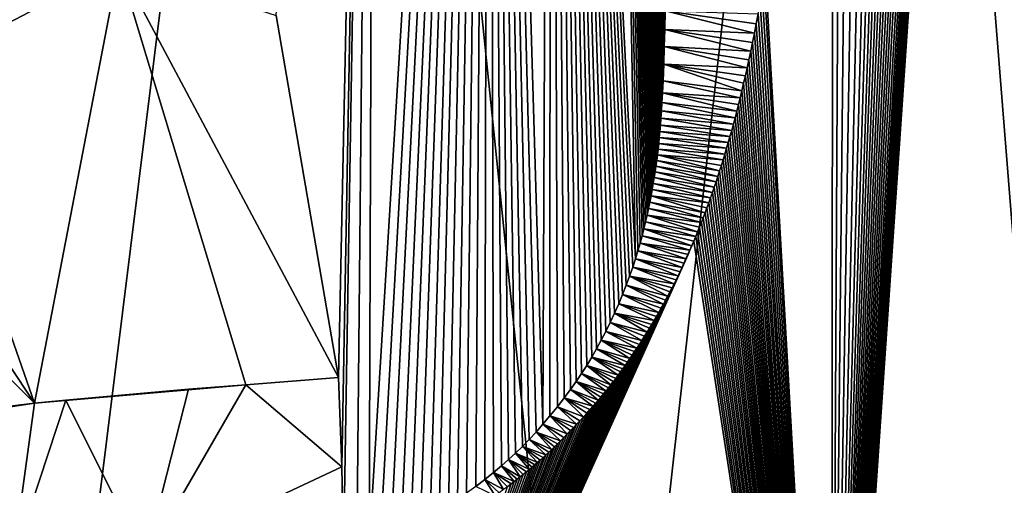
# Model space of a CAD drawing. Header units: metres. Extents: x -34 to 134, y -238 to 3.
# Tile 13 of 18: x 106 to 116, y -54 to -49. Entities that reach past the tile are written whole.
import ezdxf

# ---------------------------------------------------------------- set-up
doc = ezdxf.new("R2010")
doc.units = ezdxf.units.M
doc.layers.add('solid_509518_A225', color=7, linetype='CONTINUOUS')

msp = doc.modelspace()

# ---------------------------------------------------------------- linework, layer by layer
at = {"layer": 'solid_509518_A225'}
for points in [[(106.342453, -60.53664, 22.533674), (103.269859, -34.704197, 23.272049), (100.0019, -60.53669, 23.408915)], [(106.342453, -60.53664, 22.533674), (109.55349, -34.704174, 21.471411), (103.269859, -34.704197, 23.272049)], [(106.342453, -60.53664, 22.533674), (112.208855, -60.53664, 19.973579), (109.55349, -34.704174, 21.471411)], [(109.958687, -34.70285, -21.10611), (109.580704, -52.802597, -21.367685), (108.944931, -49.123413, -21.618172)], [(112.208855, -60.53664, 19.973579), (115.098015, -34.704201, 18.009552), (109.55349, -34.704174, 21.471411)], [(109.613922, -53.710274, -21.35751), (109.580704, -52.802597, -21.367685), (109.958687, -34.70285, -21.10611)], [(109.629875, -54.618729, -21.355022), (109.613922, -53.710274, -21.35751), (109.958687, -34.70285, -21.10611)], [(109.766571, -54.5686, -21.293036), (109.629875, -54.618729, -21.355022), (109.958687, -34.70285, -21.10611)], [(109.889885, -54.520279, -21.236227), (109.766571, -54.5686, -21.293036), (109.958687, -34.70285, -21.10611)], [(109.889885, -54.520279, -21.236227), (109.958687, -34.70285, -21.10611), (111.105148, -34.703354, -20.551435)], [(110.004219, -54.472454, -21.182789), (109.889885, -54.520279, -21.236227), (111.105148, -34.703354, -20.551435)], [(110.112114, -54.424351, -21.131687), (110.004219, -54.472454, -21.182789), (111.105148, -34.703354, -20.551435)], [(110.215477, -54.37532, -21.082106), (110.112114, -54.424351, -21.131687), (111.105148, -34.703354, -20.551435)], [(110.315498, -54.324932, -21.03355), (110.215477, -54.37532, -21.082106), (111.105148, -34.703354, -20.551435)], [(110.413086, -54.272812, -20.985619), (110.315498, -54.324932, -21.03355), (111.105148, -34.703354, -20.551435)], [(110.508827, -54.218693, -20.938055), (110.413086, -54.272812, -20.985619), (111.105148, -34.703354, -20.551435)], [(110.603241, -54.162296, -20.890625), (110.508827, -54.218693, -20.938055), (111.105148, -34.703354, -20.551435)], [(110.696945, -54.103241, -20.843029), (110.603241, -54.162296, -20.890625), (111.105148, -34.703354, -20.551435)], [(110.789795, -54.041603, -20.795353), (110.696945, -54.103241, -20.843029), (111.105148, -34.703354, -20.551435)], [(110.881172, -53.977776, -20.747929), (110.789795, -54.041603, -20.795353), (111.105148, -34.703354, -20.551435)], [(110.972641, -53.910606, -20.699947), (110.881172, -53.977776, -20.747929), (111.105148, -34.703354, -20.551435)], [(111.065536, -53.839062, -20.650694), (110.972641, -53.910606, -20.699947), (111.105148, -34.703354, -20.551435)], [(111.153458, -53.768131, -20.603584), (111.065536, -53.839062, -20.650694), (111.105148, -34.703354, -20.551435)], [(111.655159, -53.276909, -20.325665), (111.105148, -34.703354, -20.551435), (111.737648, -34.703804, -20.212606)], [(111.233696, -53.700222, -20.560179), (111.153458, -53.768131, -20.603584), (111.105148, -34.703354, -20.551435)], [(111.30732, -53.634823, -20.520008), (111.233696, -53.700222, -20.560179), (111.105148, -34.703354, -20.551435)], [(111.377594, -53.569256, -20.481352), (111.30732, -53.634823, -20.520008), (111.105148, -34.703354, -20.551435)], [(111.446732, -53.501553, -20.443024), (111.377594, -53.569256, -20.481352), (111.105148, -34.703354, -20.551435)], [(111.515907, -53.430481, -20.404379), (111.446732, -53.501553, -20.443024), (111.105148, -34.703354, -20.551435)], [(111.585548, -53.355473, -20.365168), (111.515907, -53.430481, -20.404379), (111.105148, -34.703354, -20.551435)], [(111.655159, -53.276909, -20.325665), (111.585548, -53.355473, -20.365168), (111.105148, -34.703354, -20.551435)], [(111.727394, -53.191505, -20.284344), (111.655159, -53.276909, -20.325665), (111.737648, -34.703804, -20.212606)], [(111.803207, -53.097878, -20.240604), (111.727394, -53.191505, -20.284344), (111.737648, -34.703804, -20.212606)], [(112.595085, -51.596336, -19.76099), (111.737648, -34.703804, -20.212606), (112.293648, -34.703854, -19.894947)], [(111.873055, -53.007771, -20.199978), (111.803207, -53.097878, -20.240604), (111.737648, -34.703804, -20.212606)], [(111.935631, -52.923187, -20.163307), (111.873055, -53.007771, -20.199978), (111.737648, -34.703804, -20.212606)], [(111.993378, -52.841309, -20.129242), (111.935631, -52.923187, -20.163307), (111.737648, -34.703804, -20.212606)], [(112.048004, -52.759979, -20.096819), (111.993378, -52.841309, -20.129242), (111.737648, -34.703804, -20.212606)], [(112.100372, -52.678062, -20.065554), (112.048004, -52.759979, -20.096819), (111.737648, -34.703804, -20.212606)], [(112.151031, -52.59473, -20.035135), (112.100372, -52.678062, -20.065554), (111.737648, -34.703804, -20.212606)], [(112.200287, -52.509483, -20.005402), (112.151031, -52.59473, -20.035135), (111.737648, -34.703804, -20.212606)], [(112.24836, -52.421871, -19.976223), (112.200287, -52.509483, -20.005402), (111.737648, -34.703804, -20.212606)], [(112.295021, -52.332253, -19.947754), (112.24836, -52.421871, -19.976223), (111.737648, -34.703804, -20.212606)], [(112.340248, -52.240597, -19.920015), (112.295021, -52.332253, -19.947754), (111.737648, -34.703804, -20.212606)], [(112.384026, -52.146877, -19.893026), (112.340248, -52.240597, -19.920015), (111.737648, -34.703804, -20.212606)], [(112.425865, -52.052166, -19.867109), (112.384026, -52.146877, -19.893026), (111.737648, -34.703804, -20.212606)], [(112.46524, -51.957703, -19.842604), (112.425865, -52.052166, -19.867109), (111.737648, -34.703804, -20.212606)], [(112.50219, -51.863544, -19.819508), (112.46524, -51.957703, -19.842604), (111.737648, -34.703804, -20.212606)], [(112.536415, -51.770733, -19.798025), (112.50219, -51.863544, -19.819508), (111.737648, -34.703804, -20.212606)], [(112.567314, -51.681564, -19.778557), (112.536415, -51.770733, -19.798025), (111.737648, -34.703804, -20.212606)], [(112.595085, -51.596336, -19.76099), (112.567314, -51.681564, -19.778557), (111.737648, -34.703804, -20.212606)], [(112.208855, -60.53664, 19.973579), (117.162422, -60.536694, 15.920072), (115.098015, -34.704201, 18.009552)], [(112.620125, -51.514751, -19.745104), (112.595085, -51.596336, -19.76099), (112.293648, -34.703854, -19.894947)], [(112.642769, -51.43647, -19.73069), (112.620125, -51.514751, -19.745104), (112.293648, -34.703854, -19.894947)], [(112.6633, -51.361229, -19.717587), (112.642769, -51.43647, -19.73069), (112.293648, -34.703854, -19.894947)], [(112.681969, -51.288738, -19.705639), (112.6633, -51.361229, -19.717587), (112.293648, -34.703854, -19.894947)], [(112.699013, -51.218632, -19.694702), (112.681969, -51.288738, -19.705639), (112.293648, -34.703854, -19.894947)], [(112.714684, -51.150356, -19.684622), (112.699013, -51.218632, -19.694702), (112.293648, -34.703854, -19.894947)], [(112.729141, -51.083618, -19.675295), (112.714684, -51.150356, -19.684622), (112.293648, -34.703854, -19.894947)], [(112.7425, -51.018291, -19.666656), (112.729141, -51.083618, -19.675295), (112.293648, -34.703854, -19.894947)], [(112.754868, -50.95422, -19.658642), (112.7425, -51.018291, -19.666656), (112.293648, -34.703854, -19.894947)], [(112.766319, -50.891281, -19.651201), (112.754868, -50.95422, -19.658642), (112.293648, -34.703854, -19.894947)], [(112.776886, -50.82962, -19.644316), (112.766319, -50.891281, -19.651201), (112.293648, -34.703854, -19.894947)], [(112.786613, -50.769382, -19.637966), (112.776886, -50.82962, -19.644316), (112.293648, -34.703854, -19.894947)], [(112.795547, -50.710495, -19.632114), (112.786613, -50.769382, -19.637966), (112.293648, -34.703854, -19.894947)], [(112.803772, -50.652813, -19.626717), (112.795547, -50.710495, -19.632114), (112.293648, -34.703854, -19.894947)], [(112.811356, -50.596004, -19.621719), (112.803772, -50.652813, -19.626717), (112.293648, -34.703854, -19.894947)], [(112.81839, -50.53965, -19.617073), (112.811356, -50.596004, -19.621719), (112.293648, -34.703854, -19.894947)], [(112.825066, -50.482246, -19.612646), (112.81839, -50.53965, -19.617073), (112.293648, -34.703854, -19.894947)], [(112.831421, -50.423409, -19.608419), (112.825066, -50.482246, -19.612646), (112.293648, -34.703854, -19.894947)], [(112.837456, -50.362915, -19.604383), (112.831421, -50.423409, -19.608419), (112.293648, -34.703854, -19.894947)], [(112.843193, -50.300537, -19.600538), (112.837456, -50.362915, -19.604383), (112.293648, -34.703854, -19.894947)], [(112.84864, -50.235718, -19.596861), (112.843193, -50.300537, -19.600538), (112.293648, -34.703854, -19.894947)], [(112.853935, -50.166401, -19.593266), (112.84864, -50.235718, -19.596861), (112.293648, -34.703854, -19.894947)], [(112.859146, -50.090622, -19.589697), (112.853935, -50.166401, -19.593266), (112.293648, -34.703854, -19.894947)], [(112.864372, -50.005604, -19.586092), (112.859146, -50.090622, -19.589697), (112.293648, -34.703854, -19.894947)], [(112.86972, -49.906864, -19.582365), (112.864372, -50.005604, -19.586092), (112.293648, -34.703854, -19.894947)], [(112.875366, -49.787399, -19.578384), (112.86972, -49.906864, -19.582365), (112.293648, -34.703854, -19.894947)], [(112.882225, -49.618294, -19.573473), (112.875366, -49.787399, -19.578384), (112.293648, -34.703854, -19.894947)], [(112.888474, -49.438419, -19.568928), (112.882225, -49.618294, -19.573473), (112.293648, -34.703854, -19.894947)], [(112.893547, -49.265278, -19.565163), (112.888474, -49.438419, -19.568928), (112.293648, -34.703854, -19.894947)], [(112.898361, -49.073551, -19.561518), (112.893547, -49.265278, -19.565163), (112.293648, -34.703854, -19.894947)], [(114.587135, -60.53764, -18.304403), (116.331665, -34.816803, -16.895161), (116.351334, -34.70512, -16.876686)], [(119.000832, -60.537464, -13.668897), (114.587135, -60.53764, -18.304403), (116.351334, -34.70512, -16.876686)], [(117.162422, -60.536694, 15.920072), (119.474434, -34.704281, 13.154332), (115.098015, -34.704201, 18.009552)], [(114.587135, -60.53764, -18.304403), (116.312012, -34.92841, -16.913578), (116.331665, -34.816803, -16.895161)], [(114.587135, -60.53764, -18.304403), (116.29232, -35.040276, -16.931992), (116.312012, -34.92841, -16.913578)], [(114.587135, -60.53764, -18.304403), (116.272545, -35.152664, -16.95043), (116.29232, -35.040276, -16.931992)], [(114.587135, -60.53764, -18.304403), (116.252884, -35.264603, -16.968729), (116.272545, -35.152664, -16.95043)], [(114.587135, -60.53764, -18.304403), (116.233269, -35.376431, -16.986937), (116.252884, -35.264603, -16.968729)], [(114.587135, -60.53764, -18.304403), (116.211914, -35.498402, -17.00671), (116.233269, -35.376431, -16.986937)], [(114.587135, -60.53764, -18.304403), (116.186737, -35.642506, -17.029957), (116.211914, -35.498402, -17.00671)], [(114.587135, -60.53764, -18.304403), (116.156746, -35.814583, -17.057558), (116.186737, -35.642506, -17.029957)], [(114.587135, -60.53764, -18.304403), (116.121658, -36.016449, -17.089727), (116.156746, -35.814583, -17.057558)], [(114.587135, -60.53764, -18.304403), (116.081001, -36.250961, -17.126829), (116.121658, -36.016449, -17.089727)], [(114.587135, -60.53764, -18.304403), (116.034157, -36.521858, -17.169361), (116.081001, -36.250961, -17.126829)], [(114.587135, -60.53764, -18.304403), (115.978012, -36.847164, -17.220024), (116.034157, -36.521858, -17.169361)], [(114.587135, -60.53764, -18.304403), (115.909325, -37.245392, -17.281549), (115.978012, -36.847164, -17.220024)], [(114.587135, -60.53764, -18.304403), (115.836807, -37.665161, -17.345984), (115.909325, -37.245392, -17.281549)], [(114.587135, -60.53764, -18.304403), (115.765678, -38.075317, -17.408659), (115.836807, -37.665161, -17.345984)], [(114.587135, -60.53764, -18.304403), (115.695381, -38.479134, -17.470108), (115.765678, -38.075317, -17.408659)], [(114.587135, -60.53764, -18.304403), (115.627838, -38.865845, -17.528692), (115.695381, -38.479134, -17.470108)], [(114.587135, -60.53764, -18.304403), (115.56189, -39.242317, -17.585455), (115.627838, -38.865845, -17.528692)], [(114.587135, -60.53764, -18.304403), (115.496155, -39.616737, -17.641609), (115.56189, -39.242317, -17.585455)], [(114.587135, -60.53764, -18.304403), (115.430122, -39.992393, -17.697598), (115.496155, -39.616737, -17.641609)], [(114.587135, -60.53764, -18.304403), (115.363853, -40.369293, -17.753357), (115.430122, -39.992393, -17.697598)], [(114.587135, -60.53764, -18.304403), (115.297668, -40.746017, -17.808628), (115.363853, -40.369293, -17.753357)], [(114.587135, -60.53764, -18.304403), (115.231514, -41.12286, -17.863461), (115.297668, -40.746017, -17.808628)], [(114.587135, -60.53764, -18.304403), (115.16008, -41.529926, -17.922199), (115.231514, -41.12286, -17.863461)], [(114.587135, -60.53764, -18.304403), (115.076813, -42.004585, -17.990072), (115.16008, -41.529926, -17.922199)], [(114.587135, -60.53764, -18.304403), (114.979073, -42.561981, -18.068922), (115.076813, -42.004585, -17.990072)], [(114.587135, -60.53764, -18.304403), (114.870232, -43.183357, -18.155706), (114.979073, -42.561981, -18.068922)], [(114.587135, -60.53764, -18.304403), (114.763832, -43.79174, -18.239508), (114.870232, -43.183357, -18.155706)], [(114.587135, -60.53764, -18.304403), (114.672966, -44.312084, -18.310287), (114.763832, -43.79174, -18.239508)], [(114.587135, -60.53764, -18.304403), (114.599823, -44.731293, -18.36673), (114.672966, -44.312084, -18.310287)], [(114.587135, -60.53764, -18.304403), (113.916237, -48.69936, -18.872166), (114.599823, -44.731293, -18.36673)], [(104.55191, -45.90593, -23.429161), (107.348602, -48.60886, -22.415388), (105.312019, -49.67815, -24.869886)], [(107.348602, -48.60886, -22.415388), (106.490906, -53.063351, -24.247385), (105.312019, -49.67815, -24.869886)], [(107.348602, -48.60886, -22.415388), (108.638565, -52.874413, -21.88373), (106.490906, -53.063351, -24.247385)], [(109.580704, -52.802597, -21.367685), (108.638565, -52.874413, -21.88373), (107.348602, -48.60886, -22.415388)], [(108.944931, -49.123413, -21.618172), (109.580704, -52.802597, -21.367685), (107.348602, -48.60886, -22.415388)], [(114.587135, -60.53764, -18.304403), (113.882927, -48.886753, -18.895845), (113.90094, -48.786297, -18.883045)], [(114.587135, -60.53764, -18.304403), (113.90094, -48.786297, -18.883045), (113.916237, -48.69936, -18.872166)], [(114.587135, -60.53764, -18.304403), (113.862823, -48.996292, -18.910109), (113.882927, -48.886753, -18.895845)], [(114.587135, -60.53764, -18.304403), (113.842499, -49.10424, -18.924505), (113.862823, -48.996292, -18.910109)], [(113.803566, -49.303215, -18.952036), (112.893547, -49.265278, -19.565163), (112.898361, -49.073551, -19.561518)], [(113.822792, -49.206238, -18.938448), (112.898361, -49.073551, -19.561518), (113.842499, -49.10424, -18.924505)], [(113.803566, -49.303215, -18.952036), (112.898361, -49.073551, -19.561518), (113.822792, -49.206238, -18.938448)], [(114.587135, -60.53764, -18.304403), (113.822792, -49.206238, -18.938448), (113.842499, -49.10424, -18.924505)], [(113.766029, -49.48539, -18.978504), (112.888474, -49.438419, -19.568928), (112.893547, -49.265278, -19.565163)], [(113.784676, -49.396057, -18.965366), (112.893547, -49.265278, -19.565163), (113.803566, -49.303215, -18.952036)], [(113.766029, -49.48539, -18.978504), (112.893547, -49.265278, -19.565163), (113.784676, -49.396057, -18.965366)], [(114.587135, -60.53764, -18.304403), (113.803566, -49.303215, -18.952036), (113.822792, -49.206238, -18.938448)], [(114.587135, -60.53764, -18.304403), (113.766029, -49.48539, -18.978504), (113.784676, -49.396057, -18.965366)], [(114.587135, -60.53764, -18.304403), (113.784676, -49.396057, -18.965366), (113.803566, -49.303215, -18.952036)], [(113.729416, -49.654354, -19.004253), (112.882225, -49.618294, -19.573473), (112.888474, -49.438419, -19.568928)], [(113.747604, -49.57148, -18.991472), (112.888474, -49.438419, -19.568928), (113.766029, -49.48539, -18.978504)], [(113.729416, -49.654354, -19.004253), (112.888474, -49.438419, -19.568928), (113.747604, -49.57148, -18.991472)], [(114.587135, -60.53764, -18.304403), (113.747604, -49.57148, -18.991472), (113.766029, -49.48539, -18.978504)], [(114.587135, -60.53764, -18.304403), (113.729416, -49.654354, -19.004253), (113.747604, -49.57148, -18.991472)], [(105.178741, -51.086571, -27.577789), (105.312019, -49.67815, -24.869886), (106.490906, -53.063351, -24.247385)], [(113.675949, -49.886406, -19.041737), (112.875366, -49.787399, -19.578384), (112.882225, -49.618294, -19.573473)], [(113.711441, -49.734268, -19.016872), (112.882225, -49.618294, -19.573473), (113.729416, -49.654354, -19.004253)], [(113.693619, -49.811584, -19.029364), (112.882225, -49.618294, -19.573473), (113.711441, -49.734268, -19.016872)], [(113.675949, -49.886406, -19.041737), (112.882225, -49.618294, -19.573473), (113.693619, -49.811584, -19.029364)], [(114.587135, -60.53764, -18.304403), (113.711441, -49.734268, -19.016872), (113.729416, -49.654354, -19.004253)], [(113.658455, -49.958691, -19.053963), (112.86972, -49.906864, -19.582365), (112.875366, -49.787399, -19.578384)], [(113.658455, -49.958691, -19.053963), (112.875366, -49.787399, -19.578384), (113.675949, -49.886406, -19.041737)], [(114.587135, -60.53764, -18.304403), (113.693619, -49.811584, -19.029364), (113.711441, -49.734268, -19.016872)], [(114.587135, -60.53764, -18.304403), (113.658455, -49.958691, -19.053963), (113.675949, -49.886406, -19.041737)], [(114.587135, -60.53764, -18.304403), (113.675949, -49.886406, -19.041737), (113.693619, -49.811584, -19.029364)], [(113.624046, -50.095959, -19.077976), (112.864372, -50.005604, -19.586092), (112.86972, -49.906864, -19.582365)], [(113.641174, -50.028446, -19.066032), (112.86972, -49.906864, -19.582365), (113.658455, -49.958691, -19.053963)], [(113.624046, -50.095959, -19.077976), (112.86972, -49.906864, -19.582365), (113.641174, -50.028446, -19.066032)], [(114.587135, -60.53764, -18.304403), (113.641174, -50.028446, -19.066032), (113.658455, -49.958691, -19.053963)], [(113.589821, -50.226254, -19.101791), (112.853935, -50.166401, -19.593266), (112.859146, -50.090622, -19.589697)], [(113.606964, -50.161751, -19.08987), (112.859146, -50.090622, -19.589697), (112.864372, -50.005604, -19.586092)], [(113.589821, -50.226254, -19.101791), (112.859146, -50.090622, -19.589697), (113.606964, -50.161751, -19.08987)], [(113.606964, -50.161751, -19.08987), (112.864372, -50.005604, -19.586092), (113.624046, -50.095959, -19.077976)], [(114.587135, -60.53764, -18.304403), (113.606964, -50.161751, -19.08987), (113.624046, -50.095959, -19.077976)], [(114.587135, -60.53764, -18.304403), (113.624046, -50.095959, -19.077976), (113.641174, -50.028446, -19.066032)], [(113.572601, -50.289543, -19.113747), (112.84864, -50.235718, -19.596861), (112.853935, -50.166401, -19.593266)], [(113.572601, -50.289543, -19.113747), (112.853935, -50.166401, -19.593266), (113.589821, -50.226254, -19.101791)], [(114.587135, -60.53764, -18.304403), (113.589821, -50.226254, -19.101791), (113.606964, -50.161751, -19.08987)], [(113.555336, -50.35162, -19.125723), (112.843193, -50.300537, -19.600538), (112.84864, -50.235718, -19.596861)], [(113.555336, -50.35162, -19.125723), (112.84864, -50.235718, -19.596861), (113.572601, -50.289543, -19.113747)], [(114.587135, -60.53764, -18.304403), (113.555336, -50.35162, -19.125723), (113.572601, -50.289543, -19.113747)], [(114.587135, -60.53764, -18.304403), (113.572601, -50.289543, -19.113747), (113.589821, -50.226254, -19.101791)], [(113.520859, -50.471508, -19.14958), (112.831421, -50.423409, -19.608419), (112.837456, -50.362915, -19.604383)], [(113.538086, -50.412266, -19.137667), (112.837456, -50.362915, -19.604383), (112.843193, -50.300537, -19.600538)], [(113.520859, -50.471508, -19.14958), (112.837456, -50.362915, -19.604383), (113.538086, -50.412266, -19.137667)], [(113.538086, -50.412266, -19.137667), (112.843193, -50.300537, -19.600538), (113.555336, -50.35162, -19.125723)], [(114.587135, -60.53764, -18.304403), (113.538086, -50.412266, -19.137667), (113.555336, -50.35162, -19.125723)], [(113.485489, -50.589188, -19.173979), (112.81839, -50.53965, -19.617073), (112.825066, -50.482246, -19.612646)], [(113.503326, -50.530483, -19.161686), (112.825066, -50.482246, -19.612646), (112.831421, -50.423409, -19.608419)], [(113.485489, -50.589188, -19.173979), (112.825066, -50.482246, -19.612646), (113.503326, -50.530483, -19.161686)], [(113.503326, -50.530483, -19.161686), (112.831421, -50.423409, -19.608419), (113.520859, -50.471508, -19.14958)], [(114.587135, -60.53764, -18.304403), (113.503326, -50.530483, -19.161686), (113.520859, -50.471508, -19.14958)], [(114.587135, -60.53764, -18.304403), (113.520859, -50.471508, -19.14958), (113.538086, -50.412266, -19.137667)], [(113.43206, -50.757824, -19.210701), (112.803772, -50.652813, -19.626717), (112.811356, -50.596004, -19.621719)], [(113.449982, -50.702457, -19.198404), (112.811356, -50.596004, -19.621719), (112.81839, -50.53965, -19.617073)], [(113.43206, -50.757824, -19.210701), (112.811356, -50.596004, -19.621719), (113.449982, -50.702457, -19.198404)], [(113.467644, -50.646709, -19.186264), (112.81839, -50.53965, -19.617073), (113.485489, -50.589188, -19.173979)], [(113.449982, -50.702457, -19.198404), (112.81839, -50.53965, -19.617073), (113.467644, -50.646709, -19.186264)], [(114.587135, -60.53764, -18.304403), (113.467644, -50.646709, -19.186264), (113.485489, -50.589188, -19.173979)], [(114.587135, -60.53764, -18.304403), (113.485489, -50.589188, -19.173979), (113.503326, -50.530483, -19.161686)], [(113.413734, -50.813301, -19.223259), (112.795547, -50.710495, -19.632114), (112.803772, -50.652813, -19.626717)], [(113.413734, -50.813301, -19.223259), (112.803772, -50.652813, -19.626717), (113.43206, -50.757824, -19.210701)], [(114.587135, -60.53764, -18.304403), (113.449982, -50.702457, -19.198404), (113.467644, -50.646709, -19.186264)], [(113.376953, -50.921322, -19.248394), (112.776886, -50.82962, -19.644316), (112.786613, -50.769382, -19.637966)], [(113.395332, -50.867874, -19.235844), (112.786613, -50.769382, -19.637966), (112.795547, -50.710495, -19.632114)], [(113.376953, -50.921322, -19.248394), (112.786613, -50.769382, -19.637966), (113.395332, -50.867874, -19.235844)], [(113.395332, -50.867874, -19.235844), (112.795547, -50.710495, -19.632114), (113.413734, -50.813301, -19.223259)], [(114.587135, -60.53764, -18.304403), (113.413734, -50.813301, -19.223259), (113.43206, -50.757824, -19.210701)], [(114.587135, -60.53764, -18.304403), (113.43206, -50.757824, -19.210701), (113.449982, -50.702457, -19.198404)], [(113.340088, -51.025299, -19.2735), (112.754868, -50.95422, -19.658642), (112.766319, -50.891281, -19.651201)], [(113.358566, -50.973709, -19.260927), (112.766319, -50.891281, -19.651201), (112.776886, -50.82962, -19.644316)], [(113.340088, -51.025299, -19.2735), (112.766319, -50.891281, -19.651201), (113.358566, -50.973709, -19.260927)], [(113.358566, -50.973709, -19.260927), (112.776886, -50.82962, -19.644316), (113.376953, -50.921322, -19.248394)], [(114.587135, -60.53764, -18.304403), (113.376953, -50.921322, -19.248394), (113.395332, -50.867874, -19.235844)], [(114.587135, -60.53764, -18.304403), (113.395332, -50.867874, -19.235844), (113.413734, -50.813301, -19.223259)], [(113.302345, -51.127628, -19.29912), (112.7425, -51.018291, -19.666656), (112.754868, -50.95422, -19.658642)], [(113.321381, -51.076523, -19.286213), (112.754868, -50.95422, -19.658642), (113.340088, -51.025299, -19.2735)], [(113.302345, -51.127628, -19.29912), (112.754868, -50.95422, -19.658642), (113.321381, -51.076523, -19.286213)], [(114.587135, -60.53764, -18.304403), (113.340088, -51.025299, -19.2735), (113.358566, -50.973709, -19.260927)], [(114.587135, -60.53764, -18.304403), (113.358566, -50.973709, -19.260927), (113.376953, -50.921322, -19.248394)], [(105.56662, -52.140247, -27.31263), (105.178741, -51.086571, -27.577789), (106.490906, -53.063351, -24.247385)], [(113.264526, -51.226326, -19.324697), (112.714684, -51.150356, -19.684622), (112.729141, -51.083618, -19.675295)], [(113.283295, -51.177814, -19.312016), (112.729141, -51.083618, -19.675295), (112.7425, -51.018291, -19.666656)], [(113.264526, -51.226326, -19.324697), (112.729141, -51.083618, -19.675295), (113.283295, -51.177814, -19.312016)], [(113.283295, -51.177814, -19.312016), (112.7425, -51.018291, -19.666656), (113.302345, -51.127628, -19.29912)], [(114.587135, -60.53764, -18.304403), (113.302345, -51.127628, -19.29912), (113.321381, -51.076523, -19.286213)], [(114.587135, -60.53764, -18.304403), (113.321381, -51.076523, -19.286213), (113.340088, -51.025299, -19.2735)], [(113.22702, -51.320488, -19.349976), (112.699013, -51.218632, -19.694702), (112.714684, -51.150356, -19.684622)], [(113.245888, -51.273571, -19.337273), (112.714684, -51.150356, -19.684622), (113.264526, -51.226326, -19.324697)], [(113.22702, -51.320488, -19.349976), (112.714684, -51.150356, -19.684622), (113.245888, -51.273571, -19.337273)], [(114.587135, -60.53764, -18.304403), (113.264526, -51.226326, -19.324697), (113.283295, -51.177814, -19.312016)], [(114.587135, -60.53764, -18.304403), (113.283295, -51.177814, -19.312016), (113.302345, -51.127628, -19.29912)], [(113.168098, -51.461685, -19.389502), (112.6633, -51.361229, -19.717587), (112.681969, -51.288738, -19.705639)], [(113.207558, -51.367996, -19.363056), (112.681969, -51.288738, -19.705639), (112.699013, -51.218632, -19.694702)], [(113.187744, -51.415459, -19.376347), (112.681969, -51.288738, -19.705639), (113.207558, -51.367996, -19.363056)], [(113.168098, -51.461685, -19.389502), (112.681969, -51.288738, -19.705639), (113.187744, -51.415459, -19.376347)], [(113.207558, -51.367996, -19.363056), (112.699013, -51.218632, -19.694702), (113.22702, -51.320488, -19.349976)], [(114.587135, -60.53764, -18.304403), (113.22702, -51.320488, -19.349976), (113.245888, -51.273571, -19.337273)], [(114.587135, -60.53764, -18.304403), (113.245888, -51.273571, -19.337273), (113.264526, -51.226326, -19.324697)], [(113.148796, -51.506248, -19.402395), (112.642769, -51.43647, -19.73069), (112.6633, -51.361229, -19.717587)], [(113.148796, -51.506248, -19.402395), (112.6633, -51.361229, -19.717587), (113.168098, -51.461685, -19.389502)], [(114.587135, -60.53764, -18.304403), (113.187744, -51.415459, -19.376347), (113.207558, -51.367996, -19.363056)], [(114.587135, -60.53764, -18.304403), (113.207558, -51.367996, -19.363056), (113.22702, -51.320488, -19.349976)], [(113.168098, -51.461685, -19.389502), (113.187744, -51.415459, -19.376347), (109.082764, -60.537788, -21.57098)], [(114.587135, -60.53764, -18.304403), (109.082764, -60.537788, -21.57098), (113.187744, -51.415459, -19.376347)], [(113.148796, -51.506248, -19.402395), (113.168098, -51.461685, -19.389502), (109.082764, -60.537788, -21.57098)], [(113.109482, -51.594582, -19.428596), (112.620125, -51.514751, -19.745104), (112.642769, -51.43647, -19.73069)], [(113.129341, -51.550373, -19.415377), (112.642769, -51.43647, -19.73069), (113.148796, -51.506248, -19.402395)], [(113.109482, -51.594582, -19.428596), (112.642769, -51.43647, -19.73069), (113.129341, -51.550373, -19.415377)], [(113.129341, -51.550373, -19.415377), (113.148796, -51.506248, -19.402395), (109.082764, -60.537788, -21.57098)], [(113.109482, -51.594582, -19.428596), (113.129341, -51.550373, -19.415377), (109.082764, -60.537788, -21.57098)], [(113.089294, -51.638714, -19.442007), (113.109482, -51.594582, -19.428596), (109.082764, -60.537788, -21.57098)], [(113.028076, -51.767956, -19.482515), (112.567314, -51.681564, -19.778557), (112.595085, -51.596336, -19.76099)], [(113.068886, -51.682556, -19.455542), (112.595085, -51.596336, -19.76099), (112.620125, -51.514751, -19.745104)], [(113.048416, -51.725765, -19.469084), (112.595085, -51.596336, -19.76099), (113.068886, -51.682556, -19.455542)], [(113.028076, -51.767956, -19.482515), (112.595085, -51.596336, -19.76099), (113.048416, -51.725765, -19.469084)], [(113.089294, -51.638714, -19.442007), (112.620125, -51.514751, -19.745104), (113.109482, -51.594582, -19.428596)], [(113.068886, -51.682556, -19.455542), (112.620125, -51.514751, -19.745104), (113.089294, -51.638714, -19.442007)], [(113.068886, -51.682556, -19.455542), (113.089294, -51.638714, -19.442007), (109.082764, -60.537788, -21.57098)], [(113.048416, -51.725765, -19.469084), (113.068886, -51.682556, -19.455542), (109.082764, -60.537788, -21.57098)], [(112.987396, -51.850113, -19.509296), (112.536415, -51.770733, -19.798025), (112.567314, -51.681564, -19.778557)], [(113.007835, -51.809193, -19.495853), (112.567314, -51.681564, -19.778557), (113.028076, -51.767956, -19.482515)], [(112.987396, -51.850113, -19.509296), (112.567314, -51.681564, -19.778557), (113.007835, -51.809193, -19.495853)], [(113.028076, -51.767956, -19.482515), (113.048416, -51.725765, -19.469084), (109.082764, -60.537788, -21.57098)], [(113.007835, -51.809193, -19.495853), (113.028076, -51.767956, -19.482515), (109.082764, -60.537788, -21.57098)], [(112.923866, -51.972969, -19.550905), (112.50219, -51.863544, -19.819508), (112.536415, -51.770733, -19.798025)], [(112.966606, -51.891026, -19.522945), (112.536415, -51.770733, -19.798025), (112.987396, -51.850113, -19.509296)], [(112.945457, -51.931927, -19.536797), (112.536415, -51.770733, -19.798025), (112.966606, -51.891026, -19.522945)], [(112.923866, -51.972969, -19.550905), (112.536415, -51.770733, -19.798025), (112.945457, -51.931927, -19.536797)], [(112.987396, -51.850113, -19.509296), (113.007835, -51.809193, -19.495853), (109.082764, -60.537788, -21.57098)], [(112.966606, -51.891026, -19.522945), (112.987396, -51.850113, -19.509296), (109.082764, -60.537788, -21.57098)], [(112.945457, -51.931927, -19.536797), (112.966606, -51.891026, -19.522945), (109.082764, -60.537788, -21.57098)], [(112.879013, -52.056103, -19.580118), (112.46524, -51.957703, -19.842604), (112.50219, -51.863544, -19.819508)], [(112.901711, -52.014378, -19.56535), (112.50219, -51.863544, -19.819508), (112.923866, -51.972969, -19.550905)], [(112.879013, -52.056103, -19.580118), (112.50219, -51.863544, -19.819508), (112.901711, -52.014378, -19.56535)], [(112.923866, -51.972969, -19.550905), (112.945457, -51.931927, -19.536797), (109.082764, -60.537788, -21.57098)], [(112.901711, -52.014378, -19.56535), (112.923866, -51.972969, -19.550905), (109.082764, -60.537788, -21.57098)], [(112.832359, -52.13974, -19.610359), (112.425865, -52.052166, -19.867109), (112.46524, -51.957703, -19.842604)], [(112.85585, -52.097965, -19.595148), (112.46524, -51.957703, -19.842604), (112.879013, -52.056103, -19.580118)], [(112.832359, -52.13974, -19.610359), (112.46524, -51.957703, -19.842604), (112.85585, -52.097965, -19.595148)], [(112.879013, -52.056103, -19.580118), (112.901711, -52.014378, -19.56535), (109.082764, -60.537788, -21.57098)], [(112.85585, -52.097965, -19.595148), (112.879013, -52.056103, -19.580118), (109.082764, -60.537788, -21.57098)], [(112.832359, -52.13974, -19.610359), (112.85585, -52.097965, -19.595148), (109.082764, -60.537788, -21.57098)], [(112.785042, -52.22184, -19.640884), (112.384026, -52.146877, -19.893026), (112.425865, -52.052166, -19.867109)], [(112.808685, -52.181145, -19.625648), (112.425865, -52.052166, -19.867109), (112.832359, -52.13974, -19.610359)], [(112.785042, -52.22184, -19.640884), (112.425865, -52.052166, -19.867109), (112.808685, -52.181145, -19.625648)], [(105.56662, -52.140247, -27.31263), (106.490906, -53.063351, -24.247385), (105.730583, -53.177982, -27.229736)], [(112.808685, -52.181145, -19.625648), (112.832359, -52.13974, -19.610359), (109.082764, -60.537788, -21.57098)], [(112.785042, -52.22184, -19.640884), (112.808685, -52.181145, -19.625648), (109.082764, -60.537788, -21.57098)], [(112.713409, -52.341137, -19.686804), (112.340248, -52.240597, -19.920015), (112.384026, -52.146877, -19.893026)], [(112.761559, -52.2616, -19.655975), (112.384026, -52.146877, -19.893026), (112.785042, -52.22184, -19.640884)], [(112.7379, -52.301006, -19.671143), (112.384026, -52.146877, -19.893026), (112.761559, -52.2616, -19.655975)], [(112.713409, -52.341137, -19.686804), (112.384026, -52.146877, -19.893026), (112.7379, -52.301006, -19.671143)], [(112.761559, -52.2616, -19.655975), (112.785042, -52.22184, -19.640884), (109.082764, -60.537788, -21.57098)], [(112.7379, -52.301006, -19.671143), (112.761559, -52.2616, -19.655975), (109.082764, -60.537788, -21.57098)], [(112.661575, -52.424046, -19.719824), (112.295021, -52.332253, -19.947754), (112.340248, -52.240597, -19.920015)], [(112.687737, -52.382526, -19.703178), (112.340248, -52.240597, -19.920015), (112.713409, -52.341137, -19.686804)], [(112.661575, -52.424046, -19.719824), (112.340248, -52.240597, -19.920015), (112.687737, -52.382526, -19.703178)], [(112.713409, -52.341137, -19.686804), (112.7379, -52.301006, -19.671143), (109.082764, -60.537788, -21.57098)], [(112.687737, -52.382526, -19.703178), (112.713409, -52.341137, -19.686804), (109.082764, -60.537788, -21.57098)], [(112.661575, -52.424046, -19.719824), (112.687737, -52.382526, -19.703178), (109.082764, -60.537788, -21.57098)], [(112.611107, -52.502312, -19.751793), (112.24836, -52.421871, -19.976223), (112.295021, -52.332253, -19.947754)], [(112.635796, -52.464333, -19.736177), (112.295021, -52.332253, -19.947754), (112.661575, -52.424046, -19.719824)], [(112.611107, -52.502312, -19.751793), (112.295021, -52.332253, -19.947754), (112.635796, -52.464333, -19.736177)], [(112.635796, -52.464333, -19.736177), (112.661575, -52.424046, -19.719824), (109.082764, -60.537788, -21.57098)], [(112.611107, -52.502312, -19.751793), (112.635796, -52.464333, -19.736177), (109.082764, -60.537788, -21.57098)], [(112.538948, -52.60973, -19.797213), (112.200287, -52.509483, -20.005402), (112.24836, -52.421871, -19.976223)], [(112.587418, -52.538151, -19.766743), (112.24836, -52.421871, -19.976223), (112.611107, -52.502312, -19.751793)], [(112.563515, -52.573738, -19.781788), (112.24836, -52.421871, -19.976223), (112.587418, -52.538151, -19.766743)], [(112.538948, -52.60973, -19.797213), (112.24836, -52.421871, -19.976223), (112.563515, -52.573738, -19.781788)], [(112.587418, -52.538151, -19.766743), (112.611107, -52.502312, -19.751793), (109.082764, -60.537788, -21.57098)], [(112.563515, -52.573738, -19.781788), (112.587418, -52.538151, -19.766743), (109.082764, -60.537788, -21.57098)], [(112.538948, -52.60973, -19.797213), (112.563515, -52.573738, -19.781788), (109.082764, -60.537788, -21.57098)], [(112.418808, -52.777554, -19.872074), (112.100372, -52.678062, -20.065554), (112.151031, -52.59473, -20.035135)], [(112.489975, -52.67979, -19.827845), (112.151031, -52.59473, -20.035135), (112.200287, -52.509483, -20.005402)], [(112.466393, -52.712723, -19.842539), (112.151031, -52.59473, -20.035135), (112.489975, -52.67979, -19.827845)], [(112.442818, -52.745098, -19.857189), (112.151031, -52.59473, -20.035135), (112.466393, -52.712723, -19.842539)], [(112.418808, -52.777554, -19.872074), (112.151031, -52.59473, -20.035135), (112.442818, -52.745098, -19.857189)], [(112.514183, -52.645443, -19.812725), (112.200287, -52.509483, -20.005402), (112.538948, -52.60973, -19.797213)], [(112.489975, -52.67979, -19.827845), (112.200287, -52.509483, -20.005402), (112.514183, -52.645443, -19.812725)], [(112.514183, -52.645443, -19.812725), (112.538948, -52.60973, -19.797213), (109.082764, -60.537788, -21.57098)], [(112.489975, -52.67979, -19.827845), (112.514183, -52.645443, -19.812725), (109.082764, -60.537788, -21.57098)], [(112.466393, -52.712723, -19.842539), (112.489975, -52.67979, -19.827845), (109.082764, -60.537788, -21.57098)], [(112.345055, -52.874054, -19.917555), (112.048004, -52.759979, -20.096819), (112.100372, -52.678062, -20.065554)], [(112.394569, -52.80978, -19.887058), (112.100372, -52.678062, -20.065554), (112.418808, -52.777554, -19.872074)], [(112.369926, -52.842033, -19.90226), (112.100372, -52.678062, -20.065554), (112.394569, -52.80978, -19.887058)], [(112.345055, -52.874054, -19.917555), (112.100372, -52.678062, -20.065554), (112.369926, -52.842033, -19.90226)], [(112.442818, -52.745098, -19.857189), (112.466393, -52.712723, -19.842539), (109.082764, -60.537788, -21.57098)], [(112.418808, -52.777554, -19.872074), (112.442818, -52.745098, -19.857189), (109.082764, -60.537788, -21.57098)], [(112.394569, -52.80978, -19.887058), (112.418808, -52.777554, -19.872074), (109.082764, -60.537788, -21.57098)], [(112.295776, -52.936016, -19.94775), (111.993378, -52.841309, -20.129242), (112.048004, -52.759979, -20.096819)], [(112.320549, -52.905109, -19.93259), (112.048004, -52.759979, -20.096819), (112.345055, -52.874054, -19.917555)], [(112.295776, -52.936016, -19.94775), (112.048004, -52.759979, -20.096819), (112.320549, -52.905109, -19.93259)], [(108.638565, -52.874413, -21.88373), (106.809059, -53.031242, -23.71262), (106.490906, -53.063351, -24.247385)], [(108.638565, -52.874413, -21.88373), (108.056183, -52.921024, -22.317608), (106.809059, -53.031242, -23.71262)], [(107.617081, -54.647957, -22.765938), (108.056183, -52.921024, -22.317608), (108.638565, -52.874413, -21.88373)], [(107.617081, -54.647957, -22.765938), (108.638565, -52.874413, -21.88373), (109.613922, -53.710274, -21.35751)], [(109.613922, -53.710274, -21.35751), (108.638565, -52.874413, -21.88373), (109.580704, -52.802597, -21.367685)], [(112.369926, -52.842033, -19.90226), (112.394569, -52.80978, -19.887058), (109.082764, -60.537788, -21.57098)], [(112.345055, -52.874054, -19.917555), (112.369926, -52.842033, -19.90226), (109.082764, -60.537788, -21.57098)], [(112.320549, -52.905109, -19.93259), (112.345055, -52.874054, -19.917555), (109.082764, -60.537788, -21.57098)], [(112.217232, -53.030827, -19.995541), (111.935631, -52.923187, -20.163307), (111.993378, -52.841309, -20.129242)], [(112.270004, -52.967636, -19.963474), (111.993378, -52.841309, -20.129242), (112.295776, -52.936016, -19.94775)], [(112.243599, -52.9995, -19.979544), (111.993378, -52.841309, -20.129242), (112.270004, -52.967636, -19.963474)], [(112.217232, -53.030827, -19.995541), (111.993378, -52.841309, -20.129242), (112.243599, -52.9995, -19.979544)], [(107.617081, -54.647957, -22.765938), (106.809059, -53.031242, -23.71262), (108.056183, -52.921024, -22.317608)], [(112.295776, -52.936016, -19.94775), (112.320549, -52.905109, -19.93259), (109.082764, -60.537788, -21.57098)], [(112.270004, -52.967636, -19.963474), (112.295776, -52.936016, -19.94775), (109.082764, -60.537788, -21.57098)], [(112.243599, -52.9995, -19.979544), (112.270004, -52.967636, -19.963474), (109.082764, -60.537788, -21.57098)], [(112.162926, -53.09391, -20.028349), (111.873055, -53.007771, -20.199978), (111.935631, -52.923187, -20.163307)], [(112.190613, -53.061993, -20.011644), (111.935631, -52.923187, -20.163307), (112.217232, -53.030827, -19.995541)], [(112.162926, -53.09391, -20.028349), (111.935631, -52.923187, -20.163307), (112.190613, -53.061993, -20.011644)], [(106.490906, -53.063351, -24.247385), (106.022812, -53.118153, -25.370461), (105.730583, -53.177982, -27.229736)], [(106.272148, -54.668694, -24.8235), (106.022812, -53.118153, -25.370461), (106.490906, -53.063351, -24.247385)], [(106.272148, -54.668694, -24.8235), (106.490906, -53.063351, -24.247385), (106.809059, -53.031242, -23.71262)], [(107.617081, -54.647957, -22.765938), (106.272148, -54.668694, -24.8235), (106.809059, -53.031242, -23.71262)], [(112.217232, -53.030827, -19.995541), (112.243599, -52.9995, -19.979544), (109.082764, -60.537788, -21.57098)], [(112.190613, -53.061993, -20.011644), (112.217232, -53.030827, -19.995541), (109.082764, -60.537788, -21.57098)], [(112.162926, -53.09391, -20.028349), (112.190613, -53.061993, -20.011644), (109.082764, -60.537788, -21.57098)], [(112.133347, -53.127407, -20.046135), (112.162926, -53.09391, -20.028349), (109.082764, -60.537788, -21.57098)], [(111.99704, -53.276573, -20.127365), (111.727394, -53.191505, -20.284344), (111.803207, -53.097878, -20.240604)], [(112.066734, -53.20121, -20.085985), (111.803207, -53.097878, -20.240604), (111.873055, -53.007771, -20.199978)], [(112.030869, -53.240238, -20.107319), (111.803207, -53.097878, -20.240604), (112.066734, -53.20121, -20.085985)], [(111.99704, -53.276573, -20.127365), (111.803207, -53.097878, -20.240604), (112.030869, -53.240238, -20.107319)], [(112.133347, -53.127407, -20.046135), (111.873055, -53.007771, -20.199978), (112.162926, -53.09391, -20.028349)], [(112.101387, -53.163033, -20.06529), (111.873055, -53.007771, -20.199978), (112.133347, -53.127407, -20.046135)], [(112.066734, -53.20121, -20.085985), (111.873055, -53.007771, -20.199978), (112.101387, -53.163033, -20.06529)], [(112.101387, -53.163033, -20.06529), (112.133347, -53.127407, -20.046135), (109.082764, -60.537788, -21.57098)], [(112.066734, -53.20121, -20.085985), (112.101387, -53.163033, -20.06529), (109.082764, -60.537788, -21.57098)], [(111.902954, -53.374992, -20.18273), (111.655159, -53.276909, -20.325665), (111.727394, -53.191505, -20.284344)], [(111.966293, -53.309113, -20.145523), (111.727394, -53.191505, -20.284344), (111.99704, -53.276573, -20.127365)], [(111.935837, -53.340939, -20.163443), (111.727394, -53.191505, -20.284344), (111.966293, -53.309113, -20.145523)], [(111.902954, -53.374992, -20.18273), (111.727394, -53.191505, -20.284344), (111.935837, -53.340939, -20.163443)], [(112.030869, -53.240238, -20.107319), (112.066734, -53.20121, -20.085985), (109.082764, -60.537788, -21.57098)], [(111.99704, -53.276573, -20.127365), (112.030869, -53.240238, -20.107319), (109.082764, -60.537788, -21.57098)], [(111.966293, -53.309113, -20.145523), (111.99704, -53.276573, -20.127365), (109.082764, -60.537788, -21.57098)], [(111.834938, -53.444267, -20.222391), (111.585548, -53.355473, -20.365168), (111.655159, -53.276909, -20.325665)], [(111.868317, -53.41053, -20.202963), (111.655159, -53.276909, -20.325665), (111.902954, -53.374992, -20.18273)], [(111.834938, -53.444267, -20.222391), (111.655159, -53.276909, -20.325665), (111.868317, -53.41053, -20.202963)], [(111.935837, -53.340939, -20.163443), (111.966293, -53.309113, -20.145523), (109.082764, -60.537788, -21.57098)], [(111.902954, -53.374992, -20.18273), (111.935837, -53.340939, -20.163443), (109.082764, -60.537788, -21.57098)], [(111.868317, -53.41053, -20.202963), (111.902954, -53.374992, -20.18273), (109.082764, -60.537788, -21.57098)], [(111.744614, -53.532761, -20.274599), (111.515907, -53.430481, -20.404379), (111.585548, -53.355473, -20.365168)], [(111.804085, -53.474964, -20.240284), (111.585548, -53.355473, -20.365168), (111.834938, -53.444267, -20.222391)], [(111.773918, -53.504517, -20.257719), (111.585548, -53.355473, -20.365168), (111.804085, -53.474964, -20.240284)], [(111.744614, -53.532761, -20.274599), (111.585548, -53.355473, -20.365168), (111.773918, -53.504517, -20.257719)], [(111.834938, -53.444267, -20.222391), (111.868317, -53.41053, -20.202963), (109.082764, -60.537788, -21.57098)], [(111.804085, -53.474964, -20.240284), (111.834938, -53.444267, -20.222391), (109.082764, -60.537788, -21.57098)], [(111.773918, -53.504517, -20.257719), (111.804085, -53.474964, -20.240284), (109.082764, -60.537788, -21.57098)], [(111.686378, -53.587536, -20.307989), (111.446732, -53.501553, -20.443024), (111.515907, -53.430481, -20.404379)], [(111.715851, -53.560043, -20.291121), (111.515907, -53.430481, -20.404379), (111.744614, -53.532761, -20.274599)], [(111.686378, -53.587536, -20.307989), (111.515907, -53.430481, -20.404379), (111.715851, -53.560043, -20.291121)], [(111.744614, -53.532761, -20.274599), (111.773918, -53.504517, -20.257719), (109.082764, -60.537788, -21.57098)], [(111.715851, -53.560043, -20.291121), (111.744614, -53.532761, -20.274599), (109.082764, -60.537788, -21.57098)], [(111.686378, -53.587536, -20.307989), (111.715851, -53.560043, -20.291121), (109.082764, -60.537788, -21.57098)], [(111.65667, -53.614803, -20.324942), (111.686378, -53.587536, -20.307989), (109.082764, -60.537788, -21.57098)], [(111.518509, -53.735554, -20.403042), (111.30732, -53.634823, -20.520008), (111.377594, -53.569256, -20.481352)], [(111.599388, -53.666115, -20.357464), (111.377594, -53.569256, -20.481352), (111.446732, -53.501553, -20.443024)], [(111.572006, -53.690018, -20.372938), (111.377594, -53.569256, -20.481352), (111.599388, -53.666115, -20.357464)], [(111.545265, -53.712975, -20.388008), (111.377594, -53.569256, -20.481352), (111.572006, -53.690018, -20.372938)], [(111.518509, -53.735554, -20.403042), (111.377594, -53.569256, -20.481352), (111.545265, -53.712975, -20.388008)], [(111.65667, -53.614803, -20.324942), (111.446732, -53.501553, -20.443024), (111.686378, -53.587536, -20.307989)], [(111.627533, -53.641121, -20.341511), (111.446732, -53.501553, -20.443024), (111.65667, -53.614803, -20.324942)], [(111.599388, -53.666115, -20.357464), (111.446732, -53.501553, -20.443024), (111.627533, -53.641121, -20.341511)], [(111.627533, -53.641121, -20.341511), (111.65667, -53.614803, -20.324942), (109.082764, -60.537788, -21.57098)], [(111.599388, -53.666115, -20.357464), (111.627533, -53.641121, -20.341511), (109.082764, -60.537788, -21.57098)], [(111.572006, -53.690018, -20.372938), (111.599388, -53.666115, -20.357464), (109.082764, -60.537788, -21.57098)], [(111.545265, -53.712975, -20.388008), (111.572006, -53.690018, -20.372938), (109.082764, -60.537788, -21.57098)], [(111.425461, -53.811405, -20.454969), (111.233696, -53.700222, -20.560179), (111.30732, -53.634823, -20.520008)], [(111.488808, -53.760159, -20.419674), (111.30732, -53.634823, -20.520008), (111.518509, -53.735554, -20.403042)], [(111.456642, -53.786385, -20.437628), (111.30732, -53.634823, -20.520008), (111.488808, -53.760159, -20.419674)], [(111.425461, -53.811405, -20.454969), (111.30732, -53.634823, -20.520008), (111.456642, -53.786385, -20.437628)], [(107.617081, -54.647957, -22.765938), (109.613922, -53.710274, -21.35751), (109.629875, -54.618729, -21.355022)], [(111.518509, -53.735554, -20.403042), (111.545265, -53.712975, -20.388008), (109.082764, -60.537788, -21.57098)], [(111.488808, -53.760159, -20.419674), (111.518509, -53.735554, -20.403042), (109.082764, -60.537788, -21.57098)], [(111.456642, -53.786385, -20.437628), (111.488808, -53.760159, -20.419674), (109.082764, -60.537788, -21.57098)], [(111.425461, -53.811405, -20.454969), (111.456642, -53.786385, -20.437628), (109.082764, -60.537788, -21.57098)], [(111.254753, -53.941055, -20.548838), (111.065536, -53.839062, -20.650694), (111.153458, -53.768131, -20.603584)], [(111.36525, -53.858467, -20.488285), (111.153458, -53.768131, -20.603584), (111.233696, -53.700222, -20.560179)], [(111.332581, -53.883289, -20.506266), (111.153458, -53.768131, -20.603584), (111.36525, -53.858467, -20.488285)], [(111.295502, -53.911034, -20.526594), (111.153458, -53.768131, -20.603584), (111.332581, -53.883289, -20.506266)], [(111.254753, -53.941055, -20.548838), (111.153458, -53.768131, -20.603584), (111.295502, -53.911034, -20.526594)], [(111.395462, -53.835072, -20.471596), (111.233696, -53.700222, -20.560179), (111.425461, -53.811405, -20.454969)], [(111.36525, -53.858467, -20.488285), (111.233696, -53.700222, -20.560179), (111.395462, -53.835072, -20.471596)], [(111.395462, -53.835072, -20.471596), (111.425461, -53.811405, -20.454969), (109.082764, -60.537788, -21.57098)], [(111.36525, -53.858467, -20.488285), (111.395462, -53.835072, -20.471596), (109.082764, -60.537788, -21.57098)], [(111.332581, -53.883289, -20.506266), (111.36525, -53.858467, -20.488285), (109.082764, -60.537788, -21.57098)], [(111.295502, -53.911034, -20.526594), (111.332581, -53.883289, -20.506266), (109.082764, -60.537788, -21.57098)], [(111.169075, -54.002754, -20.59527), (110.972641, -53.910606, -20.699947), (111.065536, -53.839062, -20.650694)], [(111.212318, -53.971855, -20.571892), (111.065536, -53.839062, -20.650694), (111.254753, -53.941055, -20.548838)], [(111.169075, -54.002754, -20.59527), (111.065536, -53.839062, -20.650694), (111.212318, -53.971855, -20.571892)]]:
    msp.add_3dface(points, dxfattribs=at)

doc.saveas('drawing.dxf')
